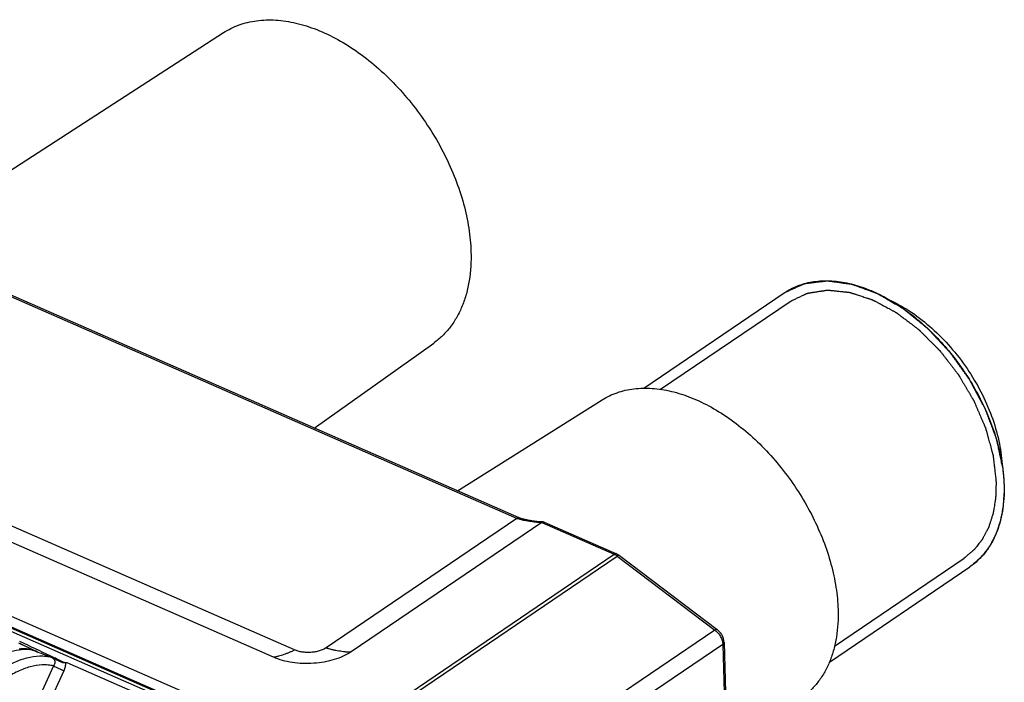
# Model space of a CAD drawing. Header units: millimetres. Extents: x 46 to 510, y 69 to 391.
# Tile 24 of 32: x 474 to 510, y 172 to 196. Entities that reach past the tile are written whole.
import ezdxf

# ---------------------------------------------------------------- set-up
doc = ezdxf.new("R2010")
doc.units = ezdxf.units.MM
doc.header["$LTSCALE"] = 32.67
doc.layers.add('00_COMPONENTS', color=7, linetype='CONTINUOUS')

msp = doc.modelspace()

# ---------------------------------------------------------------- linework, layer by layer
at = {"layer": '00_COMPONENTS', "color": 7}
for p, q in [((469.841, 188.221), (481.516, 195.759)), ((496.772, 182.868), (501.868, 186.323)), ((484.81, 181.418), (489.148, 184.504)), ((490.012, 179.14), (495.256, 182.442)), ((483.332, 173.109), (463.377, 181.848)), ((485.157, 169.2), (457.159, 181.462)), ((485.219, 169.046), (457.227, 181.305)), ((493.066, 177.996), (486.148, 173.305)), ((492.394, 178.116), (492.378, 178.12)), ((492.411, 178.112), (492.394, 178.116)), ((492.428, 178.108), (492.411, 178.112)), ((492.446, 178.103), (492.428, 178.108)), ((492.465, 178.099), (492.446, 178.103)), ((492.484, 178.095), (492.465, 178.099)), ((492.503, 178.091), (492.484, 178.095)), ((492.522, 178.087), (492.503, 178.091)), ((492.54, 178.083), (492.522, 178.087)), ((492.567, 178.078), (492.54, 178.083)), ((492.592, 178.073), (492.567, 178.078)), ((492.617, 178.069), (492.592, 178.073)), ((492.641, 178.064), (492.617, 178.069)), ((492.664, 178.06), (492.641, 178.064)), ((492.687, 178.057), (492.664, 178.06)), ((492.709, 178.053), (492.687, 178.057)), ((492.731, 178.049), (492.709, 178.053)), ((492.753, 178.046), (492.731, 178.049)), ((492.774, 178.043), (492.753, 178.046)), ((492.795, 178.04), (492.774, 178.043)), ((492.815, 178.037), (492.795, 178.04)), ((492.835, 178.034), (492.815, 178.037)), ((492.855, 178.032), (492.835, 178.034)), ((492.874, 178.029), (492.855, 178.032)), ((492.892, 178.027), (492.874, 178.029)), ((492.91, 178.025), (492.892, 178.027)), ((492.927, 178.023), (492.91, 178.025)), ((492.944, 178.022), (492.927, 178.023)), ((492.96, 178.02), (492.944, 178.022)), ((492.97, 178.019), (492.96, 178.02)), ((492.996, 178.017), (492.986, 178.018)), ((493.005, 178.016), (492.996, 178.017)), ((493.015, 178.016), (493.005, 178.016)), ((493.024, 178.015), (493.015, 178.016)), ((493.033, 178.015), (493.024, 178.015)), ((493.042, 178.014), (493.033, 178.015)), ((493.051, 178.014), (493.042, 178.014)), ((493.059, 178.014), (493.051, 178.014)), ((493.16, 178.008), (495.781, 176.861)), ((495.888, 176.797), (499.431, 174.113)), ((503.507, 172.936), (508.603, 176.392)), ((474.129, 173.679), (474.126, 173.681)), ((474.285, 173.606), (474.129, 173.679)), ((499.682, 173.648), (499.967, 163.824)), ((474.275, 173.532), (474.096, 173.617)), ((474.184, 173.575), (474.129, 173.601)), ((474.276, 173.532), (474.184, 173.575)), ((474.549, 173.402), (474.275, 173.532)), ((474.743, 173.31), (474.549, 173.402)), ((475.84, 172.918), (481.588, 170.4))]:
    msp.add_line(p, q, dxfattribs=at)
at = {"layer": '00_COMPONENTS', "color": 4}
for p, q in [((492.162, 178.145), (470.96, 187.431)), ((497.379, 182.827), (502.079, 186.013)), ((456.811, 182.044), (485.096, 169.657)), ((484.099, 173.374), (464.145, 182.113)), ((456.729, 181.698), (485.014, 169.31)), ((492.162, 178.145), (485.244, 173.454)), ((493.066, 177.996), (495.696, 176.845)), ((485.096, 169.657), (495.696, 176.845)), ((485.215, 169.596), (495.807, 176.779)), ((495.807, 176.779), (499.35, 174.095)), ((503.694, 173.516), (508.393, 176.702)), ((499.35, 174.095), (489.637, 167.509)), ((474.482, 173.391), (474.484, 173.391)), ((474.482, 173.391), (474.484, 173.391)), ((499.635, 173.575), (490.106, 167.113)), ((499.635, 173.575), (499.92, 163.751)), ((475.356, 172.796), (474.302, 170.505)), ((475.727, 172.619), (474.96, 170.951))]:
    msp.add_line(p, q, dxfattribs=at)
at = {"layer": '00_COMPONENTS', "color": 7}
for points in [[(492.247, 178.161), (471.043, 187.447), (471.04, 187.449), (471.037, 187.45), (471.034, 187.451), (471.031, 187.453), (471.028, 187.454), (471.025, 187.456), (471.022, 187.458), (471.018, 187.459), (471.015, 187.461), (471.011, 187.463)], [(492.378, 178.12), (492.362, 178.124), (492.354, 178.126), (492.347, 178.128), (492.339, 178.13), (492.332, 178.132), (492.324, 178.134), (492.317, 178.136), (492.31, 178.139), (492.303, 178.141), (492.297, 178.143), (492.29, 178.145), (492.284, 178.147), (492.277, 178.149), (492.271, 178.151), (492.265, 178.153), (492.26, 178.156), (492.254, 178.158), (492.249, 178.16), (492.247, 178.161)], [(492.986, 178.018), (492.976, 178.019), (492.97, 178.019)], [(493.113, 178.015), (493.112, 178.015), (493.11, 178.015), (493.108, 178.014), (493.106, 178.014), (493.104, 178.014), (493.101, 178.014), (493.098, 178.014), (493.095, 178.014), (493.092, 178.014), (493.089, 178.014), (493.086, 178.013), (493.082, 178.013), (493.078, 178.013), (493.075, 178.013), (493.071, 178.013), (493.067, 178.014), (493.063, 178.014), (493.059, 178.014)], [(474.483, 173.4), (474.438, 173.404), (474.373, 173.409), (474.306, 173.411), (474.239, 173.411), (474.171, 173.409), (474.102, 173.404)]]:
    msp.add_lwpolyline(points, dxfattribs=at)
at = {"layer": '00_COMPONENTS', "color": 4}
for centre, radius, start, end in [((495.872, 176.776), 0.0267, 52.8655, 54.1774), ((474.352, 171.82), 1.577, 83.1414, 85.1968), ((475.235, 172.948), 0.161, 40.7869, 46.024)]:
    msp.add_arc(centre, radius, start, end, dxfattribs=at)
at = {"layer": '00_COMPONENTS', "color": 7}
for centre, radius, start, end in [((424.792, 67.672), 116.855, 64.79841, 64.94624), ((426.711, 71.518), 112.629, 64.40234, 65.01408), ((423.663, 65.273), 119.506, 64.67891, 64.79829), ((473.191, 167.115), 6.341, 69.9683, 70.6019), ((424.957, 67.849), 116.696, 64.19925, 64.40391), ((475.59, 175.085), 2.182, 275.147, 276.5863)]:
    msp.add_arc(centre, radius, start, end, dxfattribs=at)
for points, knots in [([(481.516, 195.759), (481.604, 195.816), (481.789, 195.921), (482.084, 196.046), (482.396, 196.138), (482.839, 196.22), (483.431, 196.235), (484.167, 196.121), (484.925, 195.879), (485.689, 195.515), (486.443, 195.036), (487.173, 194.452), (487.862, 193.777), (488.496, 193.023), (489.062, 192.208), (489.549, 191.348), (489.945, 190.462), (490.242, 189.567), (490.434, 188.684), (490.491, 188.097), (490.5, 187.811)], [0, 0, 0, 0, 0.022878, 0.045973, 0.069454, 0.093477, 0.143599, 0.197174, 0.254567, 0.315778, 0.380514, 0.448244, 0.518266, 0.589758, 0.661824, 0.733541, 0.804003, 0.872364, 0.937889, 1, 1, 1, 1]), ([(490.5, 187.811), (490.51, 187.463), (490.482, 186.948), (490.342, 186.295), (490.192, 185.85), (489.997, 185.444), (489.757, 185.08), (489.475, 184.763), (489.26, 184.584), (489.148, 184.504)], [0, 0, 0, 0, 0.281043, 0.412542, 0.538286, 0.658884, 0.775229, 0.888477, 1, 1, 1, 1]), ([(501.868, 186.323), (501.942, 186.373), (502.095, 186.465), (502.34, 186.578), (502.599, 186.664), (502.966, 186.746), (503.457, 186.779), (504.071, 186.711), (504.707, 186.538), (505.351, 186.266), (505.992, 185.898), (506.618, 185.442), (507.217, 184.907), (507.777, 184.304), (508.289, 183.644), (508.741, 182.939), (509.125, 182.204), (509.434, 181.452), (509.662, 180.698), (509.759, 180.192), (509.792, 179.942)], [0, 0, 0, 0, 0.02288, 0.045925, 0.069296, 0.09314, 0.142684, 0.195401, 0.251714, 0.311717, 0.375224, 0.441826, 0.510943, 0.581866, 0.653805, 0.725925, 0.797381, 0.86736, 0.935113, 1, 1, 1, 1]), ([(501.907, 186.349), (501.947, 186.367), (502.029, 186.403), (502.15, 186.457), (502.272, 186.511), (502.374, 186.556), (502.445, 186.588), (502.485, 186.606), (502.516, 186.619), (502.541, 186.631), (502.561, 186.64), (502.577, 186.646), (502.589, 186.652), (502.598, 186.656), (502.603, 186.658), (502.607, 186.66), (502.61, 186.661), (502.613, 186.663), (502.615, 186.664), (502.619, 186.664), (502.625, 186.665), (502.632, 186.666), (502.641, 186.667), (502.65, 186.668), (502.661, 186.669), (502.682, 186.672), (502.711, 186.675), (502.746, 186.679), (502.781, 186.684), (502.816, 186.688), (502.863, 186.693), (502.921, 186.7), (502.991, 186.709), (503.061, 186.717), (503.131, 186.726), (503.19, 186.733), (503.237, 186.738), (503.272, 186.742), (503.307, 186.747), (503.336, 186.75), (503.359, 186.753), (503.377, 186.755), (503.391, 186.757), (503.403, 186.758), (503.412, 186.759), (503.419, 186.76), (503.424, 186.761), (503.427, 186.761), (503.429, 186.761), (503.432, 186.762), (503.435, 186.761), (503.44, 186.76), (503.448, 186.759), (503.458, 186.758), (503.471, 186.756), (503.486, 186.754), (503.506, 186.751), (503.531, 186.748), (503.576, 186.742), (503.639, 186.733), (503.716, 186.722), (503.792, 186.712), (503.869, 186.701), (503.945, 186.69), (504.021, 186.68), (504.085, 186.671), (504.136, 186.664), (504.174, 186.659), (504.212, 186.654), (504.244, 186.649), (504.27, 186.646), (504.286, 186.643), (504.298, 186.642), (504.306, 186.641), (504.313, 186.64), (504.317, 186.639), (504.32, 186.639), (504.323, 186.637), (504.329, 186.635), (504.337, 186.632), (504.347, 186.629), (504.357, 186.625), (504.371, 186.62), (504.387, 186.614), (504.414, 186.604), (504.447, 186.592), (504.487, 186.578), (504.526, 186.563), (504.58, 186.544), (504.646, 186.52), (504.726, 186.49), (504.805, 186.461), (504.885, 186.432), (504.964, 186.403), (505.031, 186.379), (505.084, 186.36), (505.124, 186.345), (505.157, 186.333), (505.183, 186.323), (505.2, 186.317), (505.213, 186.312), (505.223, 186.309), (505.232, 186.306), (505.238, 186.303), (505.242, 186.302), (505.245, 186.301), (505.247, 186.3), (505.249, 186.299), (505.251, 186.298), (505.256, 186.295), (505.266, 186.289), (505.283, 186.279), (505.303, 186.267), (505.329, 186.252), (505.363, 186.232), (505.402, 186.209), (505.455, 186.178), (505.522, 186.14), (505.601, 186.093), (505.681, 186.047), (505.761, 186), (505.84, 185.954), (505.906, 185.915), (505.96, 185.884), (505.999, 185.861), (506.039, 185.838), (506.072, 185.818), (506.099, 185.803), (506.119, 185.791), (506.135, 185.781), (506.149, 185.774), (506.157, 185.769), (506.163, 185.765), (506.168, 185.763), (506.171, 185.761), (506.173, 185.759), (506.176, 185.757), (506.179, 185.755), (506.183, 185.751), (506.189, 185.746), (506.197, 185.74), (506.207, 185.732), (506.22, 185.722), (506.242, 185.704), (506.274, 185.678), (506.324, 185.637), (506.388, 185.585), (506.464, 185.523), (506.541, 185.461), (506.617, 185.399), (506.693, 185.337), (506.77, 185.275), (506.846, 185.214), (506.909, 185.162), (506.96, 185.121), (506.992, 185.095), (507.014, 185.077), (507.027, 185.067), (507.037, 185.059), (507.045, 185.052), (507.051, 185.047), (507.055, 185.044), (507.058, 185.041), (507.061, 185.04), (507.063, 185.037), (507.066, 185.034), (507.069, 185.03), (507.078, 185.021), (507.091, 185.007), (507.109, 184.988), (507.126, 184.969), (507.149, 184.944), (507.178, 184.913), (507.213, 184.876), (507.248, 184.838), (507.295, 184.789), (507.353, 184.726), (507.423, 184.651), (507.493, 184.576), (507.563, 184.502), (507.633, 184.427), (507.691, 184.364), (507.738, 184.315), (507.773, 184.277), (507.802, 184.246), (507.825, 184.221), (507.842, 184.202), (507.857, 184.187), (507.866, 184.177), (507.871, 184.172), (507.873, 184.17), (507.874, 184.168), (507.875, 184.167), (507.878, 184.164), (507.881, 184.159), (507.886, 184.152), (507.892, 184.143), (507.9, 184.133), (507.91, 184.119), (507.922, 184.101), (507.943, 184.073), (507.968, 184.037), (507.998, 183.995), (508.039, 183.939), (508.089, 183.868), (508.15, 183.783), (508.21, 183.699), (508.271, 183.614), (508.332, 183.529), (508.382, 183.459), (508.423, 183.402), (508.453, 183.36), (508.483, 183.318), (508.509, 183.282), (508.529, 183.254), (508.544, 183.233), (508.557, 183.215), (508.567, 183.201), (508.573, 183.192), (508.577, 183.186), (508.58, 183.183), (508.582, 183.179), (508.585, 183.174), (508.589, 183.166), (508.594, 183.157), (508.606, 183.134), (508.624, 183.1), (508.649, 183.054), (508.681, 182.994), (508.722, 182.918), (508.771, 182.827), (508.82, 182.736), (508.869, 182.644), (508.918, 182.553), (508.967, 182.462), (509.015, 182.371), (509.056, 182.295), (509.085, 182.242), (509.101, 182.212), (509.113, 182.189), (509.125, 182.166), (509.136, 182.147), (509.144, 182.132), (509.149, 182.122), (509.152, 182.115), (509.155, 182.107), (509.158, 182.097), (509.163, 182.085), (509.169, 182.07), (509.176, 182.05), (509.185, 182.027), (509.196, 181.995), (509.211, 181.956), (509.229, 181.909), (509.246, 181.863), (509.27, 181.8), (509.299, 181.722), (509.334, 181.628), (509.369, 181.534), (509.404, 181.441), (509.434, 181.362), (509.457, 181.3), (509.475, 181.253), (509.492, 181.206), (509.51, 181.159), (509.525, 181.12), (509.536, 181.089), (509.544, 181.069), (509.549, 181.054), (509.553, 181.044), (509.556, 181.036), (509.558, 181.031), (509.559, 181.027), (509.56, 181.023), (509.561, 181.017), (509.563, 181.007), (509.566, 180.991), (509.571, 180.972), (509.576, 180.948), (509.582, 180.917), (509.591, 180.878), (509.601, 180.831), (509.614, 180.769), (509.638, 180.66), (509.671, 180.504), (509.711, 180.316), (509.752, 180.129), (509.779, 180.004), (509.792, 179.942)], [0, 0, 0, 0, 0.015625, 0.03125, 0.046875, 0.0625, 0.070312, 0.074219, 0.078125, 0.082031, 0.083984, 0.085938, 0.087891, 0.088867, 0.089355, 0.089844, 0.090332, 0.090576, 0.09082, 0.091309, 0.091797, 0.092773, 0.09375, 0.094727, 0.095703, 0.097656, 0.101562, 0.105469, 0.109375, 0.113281, 0.117188, 0.125, 0.132812, 0.140625, 0.148438, 0.15625, 0.160156, 0.164062, 0.167969, 0.171875, 0.173828, 0.175781, 0.177734, 0.178711, 0.179688, 0.180664, 0.181152, 0.181396, 0.181641, 0.181885, 0.182129, 0.182617, 0.183594, 0.18457, 0.185547, 0.1875, 0.189453, 0.191406, 0.195312, 0.203125, 0.210938, 0.21875, 0.226562, 0.234375, 0.242188, 0.25, 0.253906, 0.257812, 0.261719, 0.265625, 0.267578, 0.269531, 0.270508, 0.271484, 0.271973, 0.272461, 0.272705, 0.272949, 0.273438, 0.274414, 0.275391, 0.276367, 0.277344, 0.279297, 0.28125, 0.285156, 0.289062, 0.292969, 0.296875, 0.304688, 0.3125, 0.320312, 0.328125, 0.335938, 0.34375, 0.347656, 0.351562, 0.355469, 0.357422, 0.359375, 0.360352, 0.361328, 0.362305, 0.362793, 0.363281, 0.363525, 0.363647, 0.36377, 0.364014, 0.364258, 0.365234, 0.367188, 0.369141, 0.371094, 0.375, 0.378906, 0.382812, 0.390625, 0.398438, 0.40625, 0.414062, 0.421875, 0.429688, 0.433594, 0.4375, 0.441406, 0.445312, 0.447266, 0.449219, 0.451172, 0.452148, 0.453125, 0.453613, 0.454102, 0.454346, 0.45459, 0.454834, 0.455078, 0.455566, 0.456055, 0.457031, 0.458008, 0.458984, 0.460938, 0.464844, 0.46875, 0.476562, 0.484375, 0.492188, 0.5, 0.507812, 0.515625, 0.523438, 0.53125, 0.535156, 0.539062, 0.541016, 0.541992, 0.542969, 0.543945, 0.544434, 0.544922, 0.545166, 0.54541, 0.545654, 0.545898, 0.546387, 0.546875, 0.548828, 0.550781, 0.552734, 0.554688, 0.558594, 0.5625, 0.566406, 0.570312, 0.578125, 0.585938, 0.59375, 0.601562, 0.609375, 0.617188, 0.621094, 0.625, 0.628906, 0.630859, 0.632812, 0.634766, 0.635742, 0.635986, 0.63623, 0.636353, 0.636475, 0.636719, 0.637207, 0.637695, 0.638672, 0.639648, 0.640625, 0.642578, 0.644531, 0.648438, 0.652344, 0.65625, 0.664062, 0.671875, 0.679688, 0.6875, 0.695312, 0.703125, 0.707031, 0.710938, 0.714844, 0.71875, 0.720703, 0.722656, 0.724609, 0.725586, 0.726562, 0.727051, 0.727295, 0.727539, 0.728027, 0.728516, 0.729492, 0.730469, 0.734375, 0.738281, 0.742188, 0.75, 0.757812, 0.765625, 0.773438, 0.78125, 0.789062, 0.796875, 0.804688, 0.808594, 0.810547, 0.8125, 0.814453, 0.816406, 0.817383, 0.818359, 0.818848, 0.819336, 0.820312, 0.821289, 0.822266, 0.824219, 0.826172, 0.828125, 0.832031, 0.835938, 0.839844, 0.84375, 0.851562, 0.859375, 0.867188, 0.875, 0.882812, 0.886719, 0.890625, 0.894531, 0.898438, 0.902344, 0.904297, 0.90625, 0.907227, 0.908203, 0.908691, 0.90918, 0.909424, 0.909668, 0.910156, 0.911133, 0.912109, 0.914062, 0.916016, 0.917969, 0.921875, 0.925781, 0.929688, 0.9375, 0.953125, 0.96875, 0.984375, 1, 1, 1, 1]), ([(501.868, 186.323), (501.871, 186.325), (501.875, 186.328), (501.881, 186.332), (501.884, 186.334), (501.887, 186.336), (501.889, 186.337), (501.89, 186.338), (501.891, 186.338), (501.892, 186.339), (501.893, 186.34), (501.896, 186.342), (501.901, 186.345), (501.905, 186.348), (501.907, 186.349)], [0, 0, 0, 0, 0.25, 0.375, 0.5, 0.5625, 0.625, 0.65625, 0.671875, 0.6875, 0.71875, 0.75, 0.875, 1, 1, 1, 1]), ([(505.736, 186.04), (505.998, 185.917), (506.518, 185.617), (507.243, 185.048), (507.915, 184.363), (508.513, 183.586), (509.015, 182.744), (509.403, 181.866), (509.665, 180.982), (509.753, 180.387), (509.77, 180.098)], [0, 0, 0, 0, 0.116099, 0.239571, 0.368344, 0.499888, 0.631447, 0.760264, 0.883799, 1, 1, 1, 1]), ([(495.256, 182.442), (495.341, 182.495), (495.518, 182.593), (495.801, 182.709), (496.1, 182.795), (496.523, 182.869), (497.089, 182.879), (497.791, 182.766), (498.514, 182.531), (499.242, 182.18), (499.96, 181.72), (500.655, 181.162), (501.31, 180.516), (501.914, 179.797), (502.452, 179.019), (502.914, 178.199), (503.291, 177.355), (503.573, 176.502), (503.756, 175.66), (503.811, 175.101), (503.818, 174.829)], [0, 0, 0, 0, 0.022872, 0.045976, 0.069481, 0.093538, 0.143748, 0.19742, 0.254901, 0.316181, 0.380958, 0.448701, 0.518709, 0.590162, 0.662171, 0.733818, 0.804203, 0.872489, 0.937945, 1, 1, 1, 1]), ([(509.792, 179.942), (509.793, 179.935), (509.794, 179.925), (509.796, 179.911), (509.797, 179.903), (509.798, 179.896), (509.798, 179.891), (509.799, 179.889), (509.799, 179.887), (509.799, 179.884), (509.799, 179.882), (509.8, 179.877), (509.801, 179.871), (509.802, 179.862), (509.803, 179.851), (509.805, 179.837), (509.807, 179.819), (509.809, 179.797), (509.812, 179.77), (509.815, 179.743), (509.817, 179.716), (509.82, 179.689), (509.822, 179.662), (509.824, 179.639), (509.825, 179.622), (509.826, 179.61), (509.827, 179.601), (509.828, 179.593), (509.829, 179.578), (509.83, 179.557), (509.831, 179.54), (509.832, 179.531)], [0, 0, 0, 0, 0.0625, 0.09375, 0.125, 0.140625, 0.15625, 0.164062, 0.167969, 0.171875, 0.179688, 0.1875, 0.203125, 0.21875, 0.25, 0.28125, 0.3125, 0.375, 0.4375, 0.5, 0.5625, 0.625, 0.6875, 0.75, 0.78125, 0.8125, 0.828125, 0.84375, 0.875, 0.9375, 1, 1, 1, 1]), ([(509.792, 179.942), (509.799, 179.891), (509.822, 179.692), (509.836, 179.491), (509.841, 179.341)], [0, 0, 0, 0, 0.254473, 1, 1, 1, 1]), ([(509.841, 179.341), (509.85, 179.028), (509.824, 178.566), (509.696, 177.98), (509.558, 177.582), (509.379, 177.22), (509.16, 176.898), (508.902, 176.618), (508.706, 176.461), (508.603, 176.392)], [0, 0, 0, 0, 0.281378, 0.41287, 0.538515, 0.658966, 0.775176, 0.888372, 1, 1, 1, 1]), ([(509.832, 179.531), (509.832, 179.529), (509.832, 179.526), (509.832, 179.521), (509.833, 179.519), (509.833, 179.516), (509.833, 179.515), (509.833, 179.514), (509.833, 179.513), (509.833, 179.512), (509.833, 179.511), (509.833, 179.509), (509.833, 179.506), (509.834, 179.501), (509.834, 179.496), (509.834, 179.489), (509.835, 179.48), (509.835, 179.469), (509.836, 179.456), (509.837, 179.438), (509.838, 179.421), (509.838, 179.403), (509.839, 179.392), (509.839, 179.383), (509.839, 179.378), (509.84, 179.373), (509.84, 179.369), (509.84, 179.363), (509.84, 179.353), (509.841, 179.345), (509.841, 179.341)], [0, 0, 0, 0, 0.0625, 0.09375, 0.125, 0.140625, 0.15625, 0.164062, 0.167969, 0.171875, 0.179688, 0.1875, 0.203125, 0.21875, 0.25, 0.28125, 0.3125, 0.375, 0.4375, 0.5, 0.625, 0.6875, 0.75, 0.78125, 0.8125, 0.828125, 0.84375, 0.875, 0.9375, 1, 1, 1, 1]), ([(509.841, 179.341), (509.841, 179.339), (509.841, 179.335), (509.841, 179.331), (509.841, 179.328), (509.841, 179.326), (509.841, 179.325), (509.841, 179.324), (509.841, 179.323), (509.841, 179.322), (509.841, 179.32), (509.841, 179.318), (509.841, 179.316), (509.841, 179.311), (509.842, 179.306), (509.842, 179.299), (509.842, 179.29), (509.842, 179.28), (509.842, 179.267), (509.843, 179.249), (509.843, 179.232), (509.843, 179.214), (509.843, 179.204), (509.843, 179.195), (509.843, 179.19), (509.843, 179.185), (509.843, 179.181), (509.843, 179.174), (509.843, 179.165), (509.843, 179.157), (509.843, 179.153)], [0, 0, 0, 0, 0.0625, 0.09375, 0.125, 0.140625, 0.15625, 0.164062, 0.167969, 0.171875, 0.179688, 0.1875, 0.203125, 0.21875, 0.25, 0.28125, 0.3125, 0.375, 0.4375, 0.5, 0.625, 0.6875, 0.75, 0.78125, 0.8125, 0.828125, 0.84375, 0.875, 0.9375, 1, 1, 1, 1]), ([(509.843, 179.153), (509.841, 179.117), (509.836, 179.046), (509.831, 178.957), (509.826, 178.886), (509.823, 178.833), (509.819, 178.78), (509.816, 178.726), (509.813, 178.682), (509.811, 178.646), (509.81, 178.624), (509.809, 178.606), (509.808, 178.595), (509.807, 178.588), (509.807, 178.583), (509.806, 178.579), (509.805, 178.574), (509.804, 178.566), (509.802, 178.555), (509.799, 178.539), (509.795, 178.518), (509.79, 178.493), (509.784, 178.46), (509.773, 178.402), (509.757, 178.319), (509.741, 178.237), (509.73, 178.179), (509.724, 178.146), (509.72, 178.121), (509.716, 178.1), (509.713, 178.083), (509.711, 178.073), (509.709, 178.065), (509.708, 178.06), (509.707, 178.056), (509.706, 178.052), (509.704, 178.045), (509.7, 178.035), (509.695, 178.02), (509.689, 178), (509.678, 177.969), (509.665, 177.93), (509.649, 177.884), (509.633, 177.837), (509.617, 177.791), (509.602, 177.744), (509.588, 177.705), (509.578, 177.674), (509.57, 177.651), (509.562, 177.628), (509.555, 177.608), (509.55, 177.593), (509.546, 177.581), (509.543, 177.571), (509.541, 177.565), (509.539, 177.561), (509.538, 177.558), (509.537, 177.555), (509.535, 177.552), (509.532, 177.546), (509.528, 177.538), (509.522, 177.528), (509.515, 177.514), (509.507, 177.498), (509.496, 177.478), (509.486, 177.457), (509.471, 177.431), (509.454, 177.397), (509.433, 177.357), (509.412, 177.317), (509.39, 177.277), (509.369, 177.237), (509.352, 177.203), (509.339, 177.18), (509.332, 177.166), (509.327, 177.156), (509.322, 177.146), (509.318, 177.139), (509.315, 177.134), (509.314, 177.131), (509.312, 177.129), (509.31, 177.126), (509.307, 177.122), (509.303, 177.117), (509.298, 177.109), (509.289, 177.098), (509.278, 177.083), (509.264, 177.066), (509.247, 177.043), (509.216, 177.003), (509.172, 176.945), (509.127, 176.887), (509.097, 176.847), (509.079, 176.824), (509.066, 176.807), (509.055, 176.792), (509.046, 176.781), (509.04, 176.774), (509.036, 176.768), (509.033, 176.764), (509.031, 176.762), (509.03, 176.76), (509.029, 176.759), (509.027, 176.758), (509.023, 176.754), (509.017, 176.748), (509.008, 176.741), (509, 176.734), (508.989, 176.724), (508.97, 176.707), (508.943, 176.682), (508.91, 176.653), (508.877, 176.623), (508.844, 176.594), (508.801, 176.554), (508.746, 176.505), (508.702, 176.466), (508.68, 176.446)], [0, 0, 0, 0, 0.03125, 0.0625, 0.078125, 0.09375, 0.109375, 0.125, 0.140625, 0.148438, 0.15625, 0.160156, 0.164062, 0.166016, 0.166992, 0.167969, 0.169922, 0.171875, 0.175781, 0.179688, 0.1875, 0.195312, 0.203125, 0.21875, 0.25, 0.28125, 0.296875, 0.304688, 0.3125, 0.320312, 0.324219, 0.328125, 0.330078, 0.332031, 0.333008, 0.333984, 0.335938, 0.339844, 0.34375, 0.351562, 0.359375, 0.375, 0.390625, 0.40625, 0.421875, 0.4375, 0.453125, 0.460938, 0.46875, 0.476562, 0.484375, 0.488281, 0.492188, 0.496094, 0.498047, 0.499023, 0.5, 0.500977, 0.501953, 0.503906, 0.507812, 0.511719, 0.515625, 0.523438, 0.53125, 0.539062, 0.546875, 0.5625, 0.578125, 0.59375, 0.609375, 0.625, 0.640625, 0.648438, 0.652344, 0.65625, 0.660156, 0.664062, 0.665039, 0.666016, 0.666992, 0.667969, 0.669922, 0.671875, 0.675781, 0.679688, 0.6875, 0.695312, 0.703125, 0.71875, 0.75, 0.78125, 0.796875, 0.804688, 0.8125, 0.820312, 0.824219, 0.828125, 0.830078, 0.832031, 0.833008, 0.833496, 0.833984, 0.834961, 0.835938, 0.839844, 0.84375, 0.847656, 0.851562, 0.859375, 0.875, 0.890625, 0.90625, 0.921875, 0.9375, 0.96875, 1, 1, 1, 1]), ([(493.066, 177.996), (493.07, 177.999), (493.084, 178.008), (493.1, 178.013), (493.113, 178.015)], [0, 0, 0, 0, 0.263875, 1, 1, 1, 1]), ([(493.113, 178.015), (493.121, 178.016), (493.137, 178.016), (493.153, 178.012), (493.16, 178.008)], [0, 0, 0, 0, 0.502265, 1, 1, 1, 1]), ([(495.781, 176.861), (495.791, 176.856), (495.828, 176.839), (495.863, 176.816), (495.888, 176.797)], [0, 0, 0, 0, 0.246896, 1, 1, 1, 1]), ([(508.68, 176.446), (508.675, 176.442), (508.664, 176.434), (508.651, 176.425), (508.641, 176.418), (508.636, 176.415), (508.634, 176.413), (508.632, 176.411), (508.63, 176.41), (508.629, 176.409), (508.628, 176.409), (508.627, 176.408), (508.627, 176.408), (508.626, 176.408), (508.626, 176.407), (508.624, 176.406), (508.623, 176.405), (508.62, 176.403), (508.616, 176.4), (508.61, 176.396), (508.606, 176.394), (508.603, 176.392)], [0, 0, 0, 0, 0.25, 0.5, 0.625, 0.6875, 0.71875, 0.75, 0.78125, 0.796875, 0.8125, 0.820312, 0.828125, 0.832031, 0.835938, 0.84375, 0.859375, 0.875, 0.90625, 0.9375, 1, 1, 1, 1]), ([(503.818, 174.829), (503.828, 174.499), (503.802, 174.011), (503.671, 173.392), (503.53, 172.969), (503.347, 172.583), (503.122, 172.237), (502.858, 171.934), (502.656, 171.762), (502.55, 171.685)], [0, 0, 0, 0, 0.280868, 0.412368, 0.538159, 0.658829, 0.775243, 0.888522, 1, 1, 1, 1]), ([(499.682, 173.648), (499.679, 173.737), (499.637, 173.872), (499.535, 174.022), (499.468, 174.086), (499.431, 174.113)], [0, 0, 0, 0, 0.492392, 0.748135, 1, 1, 1, 1]), ([(474.483, 173.4), (474.488, 173.399), (474.507, 173.396), (474.527, 173.391), (474.541, 173.385)], [0, 0, 0, 0, 0.239975, 1, 1, 1, 1]), ([(474.541, 173.385), (474.609, 173.36), (474.884, 173.257), (475.158, 173.153), (475.363, 173.072)], [0, 0, 0, 0, 0.248296, 1, 1, 1, 1]), ([(486.148, 173.305), (486.059, 173.245), (485.862, 173.137), (485.535, 173.014), (485.174, 172.928), (484.791, 172.881), (484.402, 172.874), (484.021, 172.91), (483.662, 172.985), (483.436, 173.063), (483.332, 173.109)], [0, 0, 0, 0, 0.109588, 0.229545, 0.357456, 0.490211, 0.62432, 0.756195, 0.882411, 1, 1, 1, 1]), ([(475.363, 173.072), (475.398, 173.056), (475.466, 173.018), (475.568, 172.963), (475.674, 172.92), (475.749, 172.909), (475.785, 172.912)], [0, 0, 0, 0, 0.254897, 0.509834, 0.762382, 1, 1, 1, 1])]:
    msp.add_open_spline(points, degree=3, knots=knots, dxfattribs=at)
at = {"layer": '00_COMPONENTS', "color": 4}
for points, knots in [([(502.079, 186.013), (502.118, 186.032), (502.197, 186.069), (502.296, 186.116), (502.375, 186.154), (502.435, 186.182), (502.494, 186.21), (502.543, 186.233), (502.583, 186.252), (502.613, 186.266), (502.637, 186.278), (502.657, 186.287), (502.672, 186.294), (502.684, 186.3), (502.694, 186.305), (502.7, 186.307), (502.705, 186.31), (502.708, 186.311), (502.711, 186.312), (502.712, 186.313), (502.713, 186.313), (502.715, 186.313), (502.719, 186.314), (502.726, 186.315), (502.734, 186.316), (502.743, 186.317), (502.754, 186.319), (502.774, 186.322), (502.803, 186.327), (502.837, 186.332), (502.871, 186.337), (502.905, 186.342), (502.951, 186.349), (503.008, 186.358), (503.076, 186.368), (503.144, 186.379), (503.201, 186.387), (503.247, 186.394), (503.281, 186.399), (503.315, 186.405), (503.349, 186.41), (503.378, 186.414), (503.398, 186.417), (503.409, 186.419), (503.418, 186.42), (503.426, 186.421), (503.433, 186.422), (503.437, 186.423), (503.439, 186.423), (503.44, 186.424), (503.442, 186.423), (503.444, 186.423), (503.448, 186.423), (503.454, 186.422), (503.462, 186.421), (503.475, 186.42), (503.49, 186.418), (503.509, 186.417), (503.534, 186.414), (503.565, 186.411), (503.602, 186.407), (503.652, 186.402), (503.714, 186.395), (503.789, 186.388), (503.864, 186.38), (503.939, 186.372), (504.001, 186.366), (504.051, 186.361), (504.088, 186.357), (504.119, 186.354), (504.144, 186.351), (504.163, 186.349), (504.182, 186.347), (504.197, 186.346), (504.21, 186.344), (504.217, 186.344), (504.224, 186.343), (504.228, 186.342), (504.232, 186.342), (504.235, 186.342), (504.236, 186.342), (504.238, 186.342), (504.239, 186.341), (504.241, 186.341), (504.243, 186.34), (504.248, 186.338), (504.253, 186.337), (504.259, 186.334), (504.268, 186.332), (504.281, 186.327), (504.297, 186.322), (504.317, 186.315), (504.337, 186.309), (504.364, 186.3), (504.397, 186.289), (504.437, 186.276), (504.49, 186.259), (504.557, 186.237), (504.636, 186.211), (504.716, 186.185), (504.796, 186.159), (504.862, 186.137), (504.915, 186.12), (504.955, 186.107), (504.988, 186.096), (505.015, 186.087), (505.035, 186.08), (505.051, 186.075), (505.065, 186.071), (505.073, 186.068), (505.08, 186.066), (505.084, 186.064), (505.087, 186.063), (505.088, 186.063), (505.09, 186.062), (505.092, 186.061), (505.097, 186.058), (505.104, 186.054), (505.114, 186.049), (505.124, 186.043), (505.137, 186.036), (505.16, 186.024), (505.193, 186.006), (505.233, 185.985), (505.272, 185.964), (505.311, 185.942), (505.364, 185.914), (505.43, 185.878), (505.509, 185.836), (505.587, 185.793), (505.653, 185.758), (505.706, 185.729), (505.745, 185.708), (505.785, 185.687), (505.824, 185.665), (505.857, 185.648), (505.88, 185.635), (505.893, 185.628), (505.903, 185.623), (505.913, 185.617), (505.92, 185.613), (505.925, 185.611), (505.928, 185.609), (505.93, 185.608), (505.933, 185.605), (505.937, 185.603), (505.944, 185.598), (505.952, 185.592), (505.964, 185.582), (505.98, 185.57), (505.999, 185.556), (506.025, 185.536), (506.057, 185.512), (506.095, 185.483), (506.146, 185.445), (506.209, 185.397), (506.286, 185.339), (506.362, 185.281), (506.439, 185.223), (506.502, 185.175), (506.553, 185.137), (506.591, 185.108), (506.63, 185.079), (506.661, 185.055), (506.687, 185.035), (506.703, 185.023), (506.715, 185.014), (506.725, 185.007), (506.733, 185.001), (506.739, 184.996), (506.742, 184.994), (506.744, 184.992), (506.746, 184.99), (506.749, 184.987), (506.755, 184.982), (506.762, 184.974), (506.771, 184.965), (506.783, 184.953), (506.798, 184.938), (506.822, 184.914), (506.852, 184.884), (506.889, 184.848), (506.925, 184.812), (506.973, 184.764), (507.033, 184.704), (507.105, 184.631), (507.177, 184.559), (507.25, 184.487), (507.322, 184.415), (507.382, 184.355), (507.424, 184.313), (507.448, 184.289), (507.466, 184.271), (507.481, 184.256), (507.493, 184.244), (507.501, 184.236), (507.507, 184.23), (507.511, 184.226), (507.514, 184.223), (507.516, 184.22), (507.521, 184.214), (507.527, 184.206), (507.538, 184.192), (507.551, 184.175), (507.572, 184.148), (507.598, 184.114), (507.629, 184.074), (507.671, 184.02), (507.724, 183.952), (507.786, 183.871), (507.849, 183.79), (507.912, 183.708), (507.975, 183.627), (508.027, 183.559), (508.069, 183.505), (508.1, 183.465), (508.126, 183.431), (508.147, 183.404), (508.16, 183.387), (508.171, 183.373), (508.177, 183.365), (508.182, 183.359), (508.184, 183.356), (508.186, 183.352), (508.189, 183.347), (508.193, 183.34), (508.199, 183.331), (508.208, 183.316), (508.218, 183.298), (508.232, 183.275), (508.249, 183.246), (508.279, 183.195), (508.323, 183.121), (508.375, 183.033), (508.427, 182.944), (508.48, 182.856), (508.532, 182.767), (508.575, 182.694), (508.61, 182.635), (508.636, 182.591), (508.662, 182.547), (508.684, 182.51), (508.702, 182.48), (508.712, 182.462), (508.721, 182.447), (508.728, 182.436), (508.733, 182.427), (508.737, 182.421), (508.739, 182.417), (508.741, 182.414), (508.742, 182.411), (508.744, 182.407), (508.747, 182.4), (508.751, 182.391), (508.756, 182.379), (508.763, 182.363), (508.771, 182.344), (508.784, 182.313), (508.801, 182.273), (508.821, 182.227), (508.841, 182.18), (508.868, 182.117), (508.902, 182.039), (508.942, 181.945), (508.982, 181.851), (509.023, 181.758), (509.056, 181.68), (509.083, 181.617), (509.103, 181.57), (509.12, 181.531), (509.134, 181.5), (509.144, 181.476), (509.152, 181.457), (509.159, 181.441), (509.163, 181.431), (509.166, 181.424), (509.168, 181.419), (509.17, 181.415), (509.171, 181.412), (509.172, 181.409), (509.173, 181.403), (509.176, 181.395), (509.179, 181.383), (509.182, 181.372), (509.186, 181.356), (509.194, 181.329), (509.204, 181.291), (509.217, 181.245), (509.23, 181.198), (509.242, 181.152), (509.259, 181.091), (509.281, 181.014), (509.306, 180.921), (509.331, 180.829), (509.353, 180.752), (509.37, 180.69), (509.382, 180.644), (509.395, 180.598), (509.408, 180.552), (509.418, 180.513), (509.426, 180.486), (509.43, 180.471), (509.433, 180.459), (509.436, 180.448), (509.439, 180.439), (509.44, 180.434), (509.441, 180.431), (509.442, 180.428), (509.442, 180.424), (509.443, 180.419), (509.444, 180.412), (509.445, 180.402), (509.446, 180.387), (509.449, 180.369), (509.451, 180.346), (509.455, 180.316), (509.459, 180.278), (509.464, 180.233), (509.471, 180.173), (509.48, 180.098), (509.49, 180.008), (509.501, 179.918), (509.515, 179.797), (509.532, 179.647), (509.546, 179.527), (509.553, 179.467)], [0, 0, 0, 0, 0.015625, 0.03125, 0.039062, 0.046875, 0.054688, 0.0625, 0.066406, 0.070312, 0.074219, 0.076172, 0.078125, 0.080078, 0.081055, 0.082031, 0.08252, 0.083008, 0.083252, 0.083374, 0.083496, 0.08374, 0.083984, 0.084961, 0.085938, 0.086914, 0.087891, 0.089844, 0.09375, 0.097656, 0.101562, 0.105469, 0.109375, 0.117188, 0.125, 0.132812, 0.140625, 0.144531, 0.148438, 0.152344, 0.15625, 0.160156, 0.162109, 0.163086, 0.164062, 0.165039, 0.166016, 0.16626, 0.166504, 0.166626, 0.166748, 0.166992, 0.16748, 0.167969, 0.168945, 0.169922, 0.171875, 0.173828, 0.175781, 0.179688, 0.183594, 0.1875, 0.195312, 0.203125, 0.210938, 0.21875, 0.226562, 0.230469, 0.234375, 0.238281, 0.240234, 0.242188, 0.244141, 0.246094, 0.24707, 0.248047, 0.248535, 0.249023, 0.249512, 0.249756, 0.249878, 0.25, 0.250122, 0.250244, 0.250488, 0.250977, 0.251465, 0.251953, 0.25293, 0.253906, 0.255859, 0.257812, 0.259766, 0.261719, 0.265625, 0.269531, 0.273438, 0.28125, 0.289062, 0.296875, 0.304688, 0.3125, 0.316406, 0.320312, 0.324219, 0.326172, 0.328125, 0.330078, 0.331055, 0.332031, 0.33252, 0.333008, 0.333252, 0.333374, 0.333496, 0.33374, 0.333984, 0.334961, 0.335938, 0.336914, 0.337891, 0.339844, 0.34375, 0.347656, 0.351562, 0.355469, 0.359375, 0.367188, 0.375, 0.382812, 0.390625, 0.394531, 0.398438, 0.402344, 0.40625, 0.410156, 0.412109, 0.413086, 0.414062, 0.415039, 0.416016, 0.41626, 0.416504, 0.416748, 0.416992, 0.41748, 0.417969, 0.418945, 0.419922, 0.421875, 0.423828, 0.425781, 0.429688, 0.433594, 0.4375, 0.445312, 0.453125, 0.460938, 0.46875, 0.476562, 0.480469, 0.484375, 0.488281, 0.492188, 0.494141, 0.496094, 0.49707, 0.498047, 0.499023, 0.499512, 0.499756, 0.5, 0.500244, 0.500488, 0.500977, 0.501953, 0.50293, 0.503906, 0.505859, 0.507812, 0.511719, 0.515625, 0.519531, 0.523438, 0.53125, 0.539062, 0.546875, 0.554688, 0.5625, 0.570312, 0.574219, 0.576172, 0.578125, 0.580078, 0.581055, 0.582031, 0.58252, 0.583008, 0.583252, 0.583496, 0.583984, 0.584961, 0.585938, 0.587891, 0.589844, 0.59375, 0.597656, 0.601562, 0.609375, 0.617188, 0.625, 0.632812, 0.640625, 0.648438, 0.652344, 0.65625, 0.660156, 0.662109, 0.664062, 0.665039, 0.666016, 0.666504, 0.666748, 0.666992, 0.66748, 0.667969, 0.668945, 0.669922, 0.671875, 0.673828, 0.675781, 0.679688, 0.6875, 0.695312, 0.703125, 0.710938, 0.71875, 0.726562, 0.730469, 0.734375, 0.738281, 0.742188, 0.744141, 0.746094, 0.74707, 0.748047, 0.749023, 0.749512, 0.749756, 0.75, 0.750244, 0.750488, 0.750977, 0.751953, 0.75293, 0.753906, 0.755859, 0.757812, 0.761719, 0.765625, 0.769531, 0.773438, 0.78125, 0.789062, 0.796875, 0.804688, 0.8125, 0.816406, 0.820312, 0.824219, 0.826172, 0.828125, 0.830078, 0.831055, 0.832031, 0.83252, 0.833008, 0.833252, 0.833496, 0.83374, 0.833984, 0.834961, 0.835938, 0.836914, 0.837891, 0.839844, 0.84375, 0.847656, 0.851562, 0.855469, 0.859375, 0.867188, 0.875, 0.882812, 0.890625, 0.894531, 0.898438, 0.902344, 0.90625, 0.910156, 0.912109, 0.913086, 0.914062, 0.915039, 0.916016, 0.91626, 0.916504, 0.916748, 0.916992, 0.91748, 0.917969, 0.918945, 0.919922, 0.921875, 0.923828, 0.925781, 0.929688, 0.933594, 0.9375, 0.945312, 0.953125, 0.960938, 0.96875, 0.984375, 1, 1, 1, 1]), ([(509.553, 179.467), (509.552, 179.43), (509.549, 179.356), (509.547, 179.264), (509.544, 179.19), (509.542, 179.135), (509.541, 179.08), (509.539, 179.024), (509.538, 178.978), (509.537, 178.946), (509.536, 178.928), (509.536, 178.914), (509.535, 178.9), (509.535, 178.89), (509.535, 178.883), (509.535, 178.879), (509.534, 178.876), (509.534, 178.872), (509.533, 178.866), (509.531, 178.858), (509.53, 178.847), (509.527, 178.83), (509.523, 178.809), (509.519, 178.783), (509.513, 178.749), (509.504, 178.689), (509.489, 178.603), (509.475, 178.517), (509.466, 178.457), (509.46, 178.423), (509.456, 178.397), (509.452, 178.376), (509.449, 178.359), (509.448, 178.348), (509.446, 178.339), (509.445, 178.334), (509.445, 178.33), (509.444, 178.327), (509.443, 178.324), (509.441, 178.318), (509.438, 178.309), (509.434, 178.297), (509.43, 178.285), (509.425, 178.269), (509.416, 178.241), (509.403, 178.201), (509.388, 178.153), (509.372, 178.105), (509.357, 178.057), (509.341, 178.01), (509.328, 177.97), (509.318, 177.938), (509.31, 177.914), (509.302, 177.89), (509.296, 177.87), (509.291, 177.854), (509.287, 177.844), (509.285, 177.836), (509.283, 177.83), (509.281, 177.825), (509.28, 177.822), (509.28, 177.82), (509.279, 177.818), (509.278, 177.817), (509.278, 177.815), (509.276, 177.812), (509.274, 177.808), (509.271, 177.803), (509.267, 177.796), (509.263, 177.787), (509.256, 177.774), (509.247, 177.757), (509.236, 177.736), (509.225, 177.716), (509.211, 177.688), (509.193, 177.654), (509.172, 177.613), (509.15, 177.572), (509.129, 177.531), (509.107, 177.49), (509.089, 177.456), (509.077, 177.432), (509.069, 177.418), (509.064, 177.408), (509.059, 177.398), (509.055, 177.39), (509.052, 177.385), (509.051, 177.383), (509.05, 177.381), (509.049, 177.38), (509.047, 177.377), (509.044, 177.373), (509.039, 177.368), (509.034, 177.36), (509.025, 177.349), (509.013, 177.334), (508.999, 177.317), (508.981, 177.294), (508.949, 177.253), (508.903, 177.195), (508.858, 177.137), (508.826, 177.096), (508.807, 177.073), (508.794, 177.056), (508.782, 177.041), (508.773, 177.03), (508.767, 177.023), (508.763, 177.017), (508.76, 177.013), (508.758, 177.011), (508.757, 177.009), (508.755, 177.008), (508.753, 177.006), (508.749, 177.003), (508.743, 176.997), (508.734, 176.99), (508.726, 176.983), (508.714, 176.973), (508.694, 176.957), (508.666, 176.933), (508.632, 176.904), (508.598, 176.875), (508.563, 176.846), (508.518, 176.808), (508.461, 176.76), (508.415, 176.721), (508.393, 176.702)], [0, 0, 0, 0, 0.03125, 0.0625, 0.078125, 0.09375, 0.109375, 0.125, 0.140625, 0.148438, 0.152344, 0.15625, 0.160156, 0.164062, 0.165039, 0.166016, 0.166992, 0.167969, 0.169922, 0.171875, 0.175781, 0.179688, 0.1875, 0.195312, 0.203125, 0.21875, 0.25, 0.28125, 0.296875, 0.304688, 0.3125, 0.320312, 0.324219, 0.328125, 0.330078, 0.332031, 0.333008, 0.333984, 0.334961, 0.335938, 0.339844, 0.34375, 0.347656, 0.351562, 0.359375, 0.375, 0.390625, 0.40625, 0.421875, 0.4375, 0.453125, 0.460938, 0.46875, 0.476562, 0.484375, 0.488281, 0.492188, 0.494141, 0.496094, 0.498047, 0.499023, 0.499512, 0.5, 0.500488, 0.500977, 0.501953, 0.503906, 0.505859, 0.507812, 0.511719, 0.515625, 0.523438, 0.53125, 0.539062, 0.546875, 0.5625, 0.578125, 0.59375, 0.609375, 0.625, 0.640625, 0.648438, 0.652344, 0.65625, 0.660156, 0.664062, 0.665039, 0.666016, 0.666504, 0.666992, 0.667969, 0.669922, 0.671875, 0.675781, 0.679688, 0.6875, 0.695312, 0.703125, 0.71875, 0.75, 0.78125, 0.796875, 0.804688, 0.8125, 0.820312, 0.824219, 0.828125, 0.830078, 0.832031, 0.833008, 0.833496, 0.833984, 0.834961, 0.835938, 0.839844, 0.84375, 0.847656, 0.851562, 0.859375, 0.875, 0.890625, 0.90625, 0.921875, 0.9375, 0.96875, 1, 1, 1, 1]), ([(492.162, 178.145), (492.169, 178.15), (492.184, 178.158), (492.206, 178.165), (492.228, 178.167), (492.241, 178.163), (492.247, 178.161)], [0, 0, 0, 0, 0.290132, 0.549093, 0.782103, 1, 1, 1, 1]), ([(493.066, 177.996), (493.057, 177.995), (493.039, 177.994), (493.003, 177.993), (492.957, 177.995), (492.902, 177.999), (492.828, 178.007), (492.734, 178.018), (492.622, 178.036), (492.508, 178.056), (492.413, 178.075), (492.337, 178.092), (492.279, 178.107), (492.231, 178.12), (492.192, 178.133), (492.172, 178.14), (492.162, 178.145)], [0, 0, 0, 0, 0.02902, 0.058427, 0.117977, 0.178199, 0.238908, 0.361454, 0.485292, 0.610384, 0.736934, 0.800932, 0.86563, 0.931457, 0.965147, 1, 1, 1, 1]), ([(495.781, 176.861), (495.775, 176.863), (495.762, 176.867), (495.74, 176.865), (495.718, 176.858), (495.703, 176.849), (495.696, 176.845)], [0, 0, 0, 0, 0.217897, 0.450907, 0.709868, 1, 1, 1, 1]), ([(495.696, 176.845), (495.706, 176.84), (495.744, 176.822), (495.781, 176.798), (495.807, 176.779)], [0, 0, 0, 0, 0.24007, 1, 1, 1, 1]), ([(495.888, 176.798), (495.883, 176.801), (495.872, 176.804), (495.852, 176.802), (495.83, 176.793), (495.815, 176.784), (495.807, 176.779)], [0, 0, 0, 0, 0.176686, 0.393173, 0.666947, 1, 1, 1, 1]), ([(499.431, 174.113), (499.427, 174.117), (499.416, 174.121), (499.396, 174.118), (499.374, 174.109), (499.358, 174.1), (499.35, 174.095)], [0, 0, 0, 0, 0.176456, 0.392343, 0.666113, 1, 1, 1, 1]), ([(499.35, 174.095), (499.391, 174.064), (499.467, 173.991), (499.556, 173.861), (499.616, 173.721), (499.634, 173.622), (499.635, 173.575)], [0, 0, 0, 0, 0.252656, 0.513718, 0.76749, 1, 1, 1, 1]), ([(499.682, 173.648), (499.682, 173.641), (499.68, 173.628), (499.671, 173.608), (499.655, 173.59), (499.642, 173.58), (499.635, 173.575)], [0, 0, 0, 0, 0.218422, 0.451682, 0.710471, 1, 1, 1, 1]), ([(472.853, 172.86), (472.99, 172.953), (473.262, 173.116), (473.682, 173.294), (474.088, 173.392), (474.356, 173.402), (474.482, 173.391)], [0, 0, 0, 0, 0.284005, 0.544002, 0.781428, 1, 1, 1, 1]), ([(484.099, 173.374), (484.091, 173.368), (484.075, 173.358), (484.042, 173.34), (484.001, 173.321), (483.952, 173.299), (483.888, 173.271), (483.807, 173.24), (483.711, 173.205), (483.615, 173.174), (483.536, 173.15), (483.472, 173.133), (483.425, 173.122), (483.386, 173.114), (483.355, 173.109), (483.339, 173.108), (483.332, 173.109)], [0, 0, 0, 0, 0.036012, 0.070517, 0.137491, 0.202976, 0.267527, 0.394696, 0.519903, 0.643408, 0.76515, 0.825244, 0.884664, 0.943141, 0.971854, 1, 1, 1, 1]), ([(485.244, 173.454), (485.208, 173.429), (485.128, 173.385), (484.995, 173.335), (484.848, 173.3), (484.693, 173.281), (484.534, 173.279), (484.38, 173.293), (484.234, 173.323), (484.142, 173.355), (484.099, 173.374)], [0, 0, 0, 0, 0.109589, 0.229545, 0.357456, 0.490211, 0.624321, 0.756195, 0.88241, 1, 1, 1, 1]), ([(485.244, 173.454), (485.253, 173.449), (485.273, 173.442), (485.312, 173.429), (485.361, 173.415), (485.419, 173.401), (485.495, 173.384), (485.59, 173.364), (485.703, 173.344), (485.816, 173.327), (485.91, 173.315), (485.984, 173.308), (486.039, 173.304), (486.085, 173.302), (486.121, 173.302), (486.139, 173.304), (486.148, 173.305)], [0, 0, 0, 0, 0.034853, 0.068543, 0.13437, 0.199068, 0.263066, 0.389616, 0.514708, 0.638546, 0.761092, 0.821801, 0.882023, 0.941573, 0.97098, 1, 1, 1, 1]), ([(475.297, 173.096), (475.226, 173.113), (475.079, 173.139), (474.772, 173.151), (474.366, 173.091), (473.875, 172.908), (473.561, 172.725), (473.404, 172.619)], [0, 0, 0, 0, 0.109579, 0.22186, 0.458425, 0.71671, 1, 1, 1, 1]), ([(475.297, 173.096), (475.302, 173.094), (475.319, 173.086), (475.336, 173.074), (475.346, 173.063)], [0, 0, 0, 0, 0.253554, 1, 1, 1, 1]), ([(475.356, 173.053), (475.37, 173.037), (475.392, 172.998), (475.402, 172.931), (475.389, 172.861), (475.369, 172.817), (475.356, 172.796)], [0, 0, 0, 0, 0.233197, 0.475645, 0.731507, 1, 1, 1, 1]), ([(475.785, 172.912), (475.788, 172.863), (475.78, 172.762), (475.748, 172.666), (475.727, 172.619)], [0, 0, 0, 0, 0.492106, 1, 1, 1, 1]), ([(475.356, 172.796), (475.29, 172.81), (475.153, 172.83), (474.867, 172.835), (474.491, 172.774), (474.038, 172.602), (473.747, 172.432), (473.601, 172.333)], [0, 0, 0, 0, 0.109707, 0.222231, 0.459282, 0.717543, 1, 1, 1, 1]), ([(475.356, 172.796), (475.38, 172.782), (475.435, 172.752), (475.526, 172.707), (475.626, 172.662), (475.694, 172.633), (475.727, 172.619)], [0, 0, 0, 0, 0.200558, 0.459915, 0.740099, 1, 1, 1, 1])]:
    msp.add_open_spline(points, degree=3, knots=knots, dxfattribs=at)

doc.saveas('drawing.dxf')
